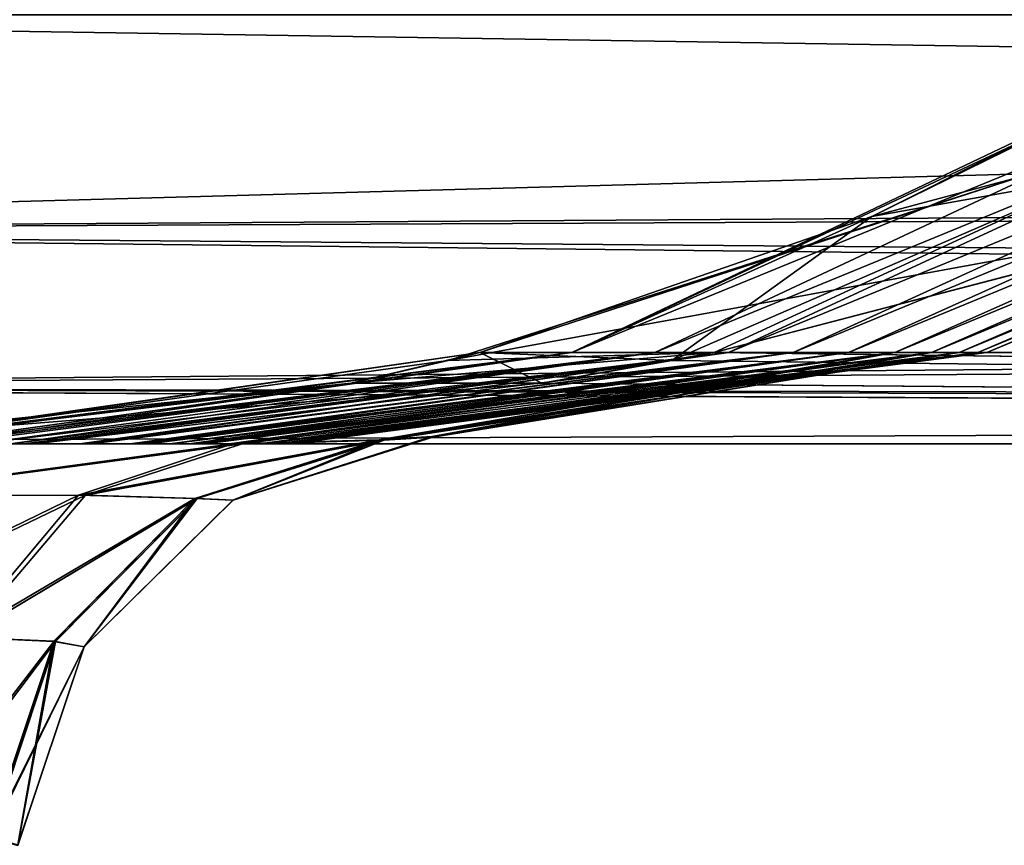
# Model space of a CAD drawing. Header units: millimetres. Extents: x -125 to 125, y -4 to 53.
# Tile 7 of 256: x -122.645 to -121.547, y -2.447 to -1.527. Entities that reach past the tile are written whole.
import ezdxf

# ---------------------------------------------------------------- set-up
doc = ezdxf.new("R2010")
doc.units = ezdxf.units.MM
doc.header["$LTSCALE"] = 65.185185
for name, color, linetype in [('1', 7, 'CONTINUOUS'), ('14', 7, 'CONTINUOUS'), ('18', 7, 'CONTINUOUS'), ('209', 7, 'CONTINUOUS'), ('210', 7, 'CONTINUOUS'), ('211', 7, 'CONTINUOUS'), ('214', 7, 'CONTINUOUS'), ('216', 7, 'CONTINUOUS'), ('450', 7, 'CONTINUOUS'), ('451', 7, 'CONTINUOUS'), ('452', 7, 'CONTINUOUS'), ('453', 7, 'CONTINUOUS'), ('454', 7, 'CONTINUOUS'), ('460', 7, 'CONTINUOUS'), ('461', 7, 'CONTINUOUS'), ('462', 7, 'CONTINUOUS'), ('463', 7, 'CONTINUOUS'), ('464', 7, 'CONTINUOUS')]:
    doc.layers.add(name, color=color, linetype=linetype)

msp = doc.modelspace()

# ---------------------------------------------------------------- linework, layer by layer
at = {"layer": '1', "color": 7, "linetype": 'CONTINUOUS'}
for points in [[(-124.334, -2, 42.9051), (-122.742, -2, 41.9694), (-122.4112, -2, 42.9051), (-124.334, -2, 42.9051)], [(-124.334, -2, 42.9051), (-122.4112, -2, 42.9051), (-124.334, -2, 52.1674), (-124.334, -2, 42.9051)], [(-122.4112, -2, 42.9051), (-122.4392, -2, 50.7503), (-124.334, -2, 54.8516), (-122.4112, -2, 42.9051)], [(-122.4557, -2, 54.8516), (-124.334, -2, 54.8516), (-122.4392, -2, 50.7503), (-122.4557, -2, 54.8516)], [(-122.4112, -2, 42.9051), (-124.334, -2, 54.8516), (-124.334, -2, 52.1674), (-122.4112, -2, 42.9051)], [(-122.3775, -2, 30.9584), (-124.334, -2, 30.9586), (-122.3748, -2, 29.7833), (-122.3775, -2, 30.9584)], [(-124.334, -2, 30.9586), (-124.334, -2, 28.2744), (-122.3547, -2, 19.0116), (-124.334, -2, 30.9586)], [(-122.3547, -2, 19.0116), (-124.334, -2, 28.2744), (-124.334, -2, 19.0121), (-122.3547, -2, 19.0116)], [(-122.3748, -2, 29.7833), (-124.334, -2, 30.9586), (-122.3582, -2, 21.2857), (-122.3748, -2, 29.7833)], [(-122.3428, -2, 7.0655), (-122.3471, -2, 12.7914), (-124.334, -2, 19.0121), (-122.3428, -2, 7.0655)], [(-122.3547, -2, 19.0116), (-124.334, -2, 19.0121), (-122.3471, -2, 12.7914), (-122.3547, -2, 19.0116)], [(-124.334, -2, 19.0121), (-124.334, -2, 16.3279), (-122.3428, -2, 7.0655), (-124.334, -2, 19.0121)], [(-122.3428, -2, 7.0655), (-124.334, -2, 16.3279), (-124.334, -2, 7.0656), (-122.3428, -2, 7.0655)], [(-122.3418, -2, -4.8808), (-122.3416, -2, -4.19), (-124.334, -2, 7.0656), (-122.3418, -2, -4.8808)], [(-122.3428, -2, 7.0655), (-124.334, -2, 7.0656), (-122.3416, -2, 4.2999), (-122.3428, -2, 7.0655)], [(-122.3416, -2, -4.19), (-122.3416, -2, 4.2999), (-124.334, -2, 7.0656), (-122.3416, -2, -4.19)], [(-124.334, -2, 7.0656), (-124.334, -2, 4.3814), (-122.3418, -2, -4.8808), (-124.334, -2, 7.0656)], [(-122.3418, -2, -4.8808), (-124.334, -2, 4.3814), (-124.334, -2, -4.8809), (-122.3418, -2, -4.8808)], [(-122.3418, -2, -4.8808), (-124.334, -2, -4.8809), (-122.347, -2, -12.676), (-122.3418, -2, -4.8808)], [(-124.334, -2, -4.8809), (-124.334, -2, -7.5651), (-122.3517, -2, -16.8229), (-124.334, -2, -4.8809)], [(-122.347, -2, -12.676), (-124.334, -2, -4.8809), (-122.3517, -2, -16.8229), (-122.347, -2, -12.676)], [(-122.3517, -2, -16.8229), (-124.334, -2, -7.5651), (-124.334, -2, -16.8274), (-122.3517, -2, -16.8229)], [(-122.3517, -2, -16.8229), (-124.334, -2, -16.8274), (-122.358, -2, -21.1851), (-122.3517, -2, -16.8229)], [(-122.5776, -2, 78.7446), (-122.6287, -2, 86.835), (-124.334, -2, 90.6911), (-122.5776, -2, 78.7446)], [(-122.3547, -2, 19.0116), (-122.3582, -2, 21.2857), (-124.334, -2, 30.9586), (-122.3547, -2, 19.0116)], [(-124.0654, -2, -42.0073), (-124.334, -2, -41.8745), (-122.4466, -2, -52.6609), (-124.0654, -2, -42.0073)], [(-122.4466, -2, -52.6609), (-124.334, -2, -41.8745), (-124.334, -2, -43.4046), (-122.4466, -2, -52.6609)], [(-124.334, -2, -52.667), (-122.4466, -2, -52.6609), (-124.334, -2, -43.4046), (-124.334, -2, -52.667)], [(-122.4466, -2, -52.6609), (-124.334, -2, -52.667), (-122.4761, -2, -59.5197), (-122.4466, -2, -52.6609)], [(-124.334, -2, -28.7739), (-122.3968, -2, -38.2837), (-122.3746, -2, -29.7224), (-124.334, -2, -28.7739)], [(-122.3725, -2, -28.7728), (-124.334, -2, -28.7739), (-122.3746, -2, -29.7224), (-122.3725, -2, -28.7728)], [(-124.334, -2, -28.7739), (-122.3725, -2, -28.7728), (-124.334, -2, -19.5116), (-124.334, -2, -28.7739)], [(-122.3725, -2, -28.7728), (-124.334, -2, -16.8274), (-124.334, -2, -19.5116), (-122.3725, -2, -28.7728)], [(-124.334, -2, -16.8274), (-122.3725, -2, -28.7728), (-122.358, -2, -21.1851), (-124.334, -2, -16.8274)], [(-124.0654, -2, 37.9927), (-124.334, -2, 38.1255), (-122.3775, -2, 30.9584), (-124.0654, -2, 37.9927)], [(-122.3775, -2, 30.9584), (-124.334, -2, 38.1255), (-124.334, -2, 30.9586), (-122.3775, -2, 30.9584)], [(-124.334, -2, -52.667), (-124.334, -2, -55.3511), (-122.5002, -2, -64.6025), (-124.334, -2, -52.667)], [(-122.4761, -2, -59.5197), (-124.334, -2, -52.667), (-122.5002, -2, -64.6025), (-122.4761, -2, -59.5197)], [(-122.5002, -2, -64.6025), (-124.334, -2, -55.3511), (-124.334, -2, -64.6135), (-122.5002, -2, -64.6025)], [(-122.5002, -2, -64.6025), (-124.334, -2, -64.6135), (-122.5202, -2, -68.5248), (-122.5002, -2, -64.6025)], [(-124.334, -2, -64.6135), (-124.334, -2, -67.2976), (-122.5646, -2, -76.5583), (-124.334, -2, -64.6135)], [(-122.5202, -2, -68.5248), (-124.334, -2, -64.6135), (-122.5646, -2, -76.5583), (-122.5202, -2, -68.5248)], [(-122.5646, -2, -76.5583), (-124.334, -2, -67.2976), (-124.334, -2, -76.56), (-122.5646, -2, -76.5583)], [(-122.5646, -2, -76.5583), (-124.334, -2, -76.56), (-122.5707, -2, -77.5963), (-122.5646, -2, -76.5583)], [(-124.334, -2, -76.56), (-124.334, -2, -79.2441), (-122.6399, -2, -88.5055), (-124.334, -2, -76.56)], [(-122.5707, -2, -77.5963), (-124.334, -2, -76.56), (-122.6278, -2, -86.6941), (-122.5707, -2, -77.5963)], [(-122.6278, -2, -86.6941), (-124.334, -2, -76.56), (-122.6399, -2, -88.5055), (-122.6278, -2, -86.6941)], [(-122.6399, -2, -88.5055), (-124.334, -2, -79.2441), (-124.334, -2, -88.5065), (-122.6399, -2, -88.5055)], [(-122.6399, -2, -88.5055), (-124.334, -2, -88.5065), (-122.6915, -2, -95.8279), (-122.6399, -2, -88.5055)], [(-122.7348, -2, -38.0338), (-122.3968, -2, -38.2837), (-124.334, -2, -28.7739), (-122.7348, -2, -38.0338)], [(-122.6548, -2, 90.6911), (-124.334, -2, 90.6911), (-122.6287, -2, 86.835), (-122.6548, -2, 90.6911)], [(-124.334, -2, 90.6911), (-124.334, -2, 88.0069), (-122.5776, -2, 78.7446), (-124.334, -2, 90.6911)], [(-122.5776, -2, 78.7446), (-124.334, -2, 88.0069), (-124.334, -2, 78.7446), (-122.5776, -2, 78.7446)], [(-122.5112, -2, 66.7981), (-122.5215, -2, 68.7932), (-124.334, -2, 78.7446), (-122.5112, -2, 66.7981)], [(-122.5776, -2, 78.7446), (-124.334, -2, 78.7446), (-122.572, -2, 77.814), (-122.5776, -2, 78.7446)], [(-124.334, -2, 78.7446), (-124.334, -2, 76.0604), (-122.5112, -2, 66.7981), (-124.334, -2, 78.7446)], [(-122.5112, -2, 66.7981), (-124.334, -2, 76.0604), (-124.334, -2, 66.7981), (-122.5112, -2, 66.7981)], [(-122.572, -2, 77.814), (-124.334, -2, 78.7446), (-122.5215, -2, 68.7932), (-122.572, -2, 77.814)], [(-122.4557, -2, 54.8516), (-122.4773, -2, 59.772), (-124.334, -2, 66.7981), (-122.4557, -2, 54.8516)], [(-122.5112, -2, 66.7981), (-124.334, -2, 66.7981), (-122.4773, -2, 59.772), (-122.5112, -2, 66.7981)], [(-124.334, -2, 66.7981), (-124.334, -2, 64.1139), (-122.4557, -2, 54.8516), (-124.334, -2, 66.7981)], [(-122.4557, -2, 54.8516), (-124.334, -2, 64.1139), (-124.334, -2, 54.8516), (-122.4557, -2, 54.8516)], [(-123.762, -2, -42.0544), (-124.0654, -2, -42.0073), (-122.4466, -2, -52.6609), (-123.762, -2, -42.0544)], [(-124.0618, -2, 37.9915), (-124.0654, -2, 37.9927), (-122.3775, -2, 30.9584), (-124.0618, -2, 37.9915)], [(-123.762, -2, 37.9456), (-124.0618, -2, 37.9915), (-122.3775, -2, 30.9584), (-123.762, -2, 37.9456)], [(-115.0836, -2, 124.334), (-123.8345, -2, 124.334), (-122.9176, -2, 122.9176), (-115.0836, -2, 124.334)], [(-123.8345, -2, -124.334), (-112.1259, -2, -124.334), (-122.9176, -2, -122.9176), (-123.8345, -2, -124.334)], [(-123.1456, -2, -42.0544), (-123.762, -2, -42.0544), (-122.4466, -2, -52.6609), (-123.1456, -2, -42.0544)], [(-123.1456, -2, 37.9456), (-123.762, -2, 37.9456), (-122.3775, -2, 30.9584), (-123.1456, -2, 37.9456)], [(-122.742, -2, -41.9694), (-123.1456, -2, -42.0544), (-122.4466, -2, -52.6609), (-122.742, -2, -41.9694)], [(-122.7348, -2, 38.0338), (-123.1456, -2, 37.9456), (-122.3775, -2, 30.9584), (-122.7348, -2, 38.0338)], [(-113.941, -2, 122.8364), (-115.0836, -2, 124.334), (-122.9176, -2, 122.9176), (-113.941, -2, 122.8364)], [(-122.9176, -2, -122.9176), (-112.1259, -2, -124.334), (-113.8977, -2, -122.8361), (-122.9176, -2, -122.9176)], [(-122.742, -2, 41.9694), (-122.4074, -2, 41.7281), (-122.4112, -2, 42.9051), (-122.742, -2, 41.9694)], [(-122.4074, -2, -41.7281), (-122.742, -2, -41.9694), (-122.4385, -2, -50.59), (-122.4074, -2, -41.7281)], [(-122.4385, -2, -50.59), (-122.742, -2, -41.9694), (-122.4466, -2, -52.6609), (-122.4385, -2, -50.59)], [(-122.3968, -2, 38.2837), (-122.7348, -2, 38.0338), (-122.3775, -2, 30.9584), (-122.3968, -2, 38.2837)]]:
    msp.add_3dface(points, dxfattribs=at)
at = {"layer": '14', "color": 7, "linetype": 'CONTINUOUS'}
for points in [[(-123.8345, -1.5218, -124.8336), (-112.0407, -1.5218, -124.8336), (-111.8999, -1.7064, -124.7895), (-123.8345, -1.5218, -124.8336)], [(-123.8345, -1.7623, -124.7597), (-123.8345, -1.5218, -124.8336), (-111.8999, -1.7064, -124.7895), (-123.8345, -1.7623, -124.7597)], [(-111.8999, -1.8612, -124.6798), (-123.8345, -1.7623, -124.7597), (-111.8999, -1.7064, -124.7895), (-111.8999, -1.8612, -124.6798)], [(-123.8345, -1.9366, -124.5777), (-123.8345, -1.7623, -124.7597), (-111.8999, -1.8612, -124.6798), (-123.8345, -1.9366, -124.5777)], [(-111.8999, -1.964, -124.5203), (-123.8345, -1.9366, -124.5777), (-111.8999, -1.8612, -124.6798), (-111.8999, -1.964, -124.5203)], [(-111.8999, -2, -124.334), (-112.1259, -2, -124.334), (-123.8345, -1.9366, -124.5777), (-111.8999, -2, -124.334)], [(-112.1259, -2, -124.334), (-123.8345, -2, -124.334), (-123.8345, -1.9366, -124.5777), (-112.1259, -2, -124.334)], [(-111.8999, -2, -124.334), (-123.8345, -1.9366, -124.5777), (-111.8999, -1.964, -124.5203), (-111.8999, -2, -124.334)]]:
    msp.add_3dface(points, dxfattribs=at)
at = {"layer": '18', "color": 7, "linetype": 'CONTINUOUS'}
for points in [[(-115.0836, -1.5218, 124.8336), (-123.8345, -1.5218, 124.8336), (-123.8345, -1.7623, 124.7597), (-115.0836, -1.5218, 124.8336)], [(-115.0836, -1.5218, 124.8336), (-123.8345, -1.7623, 124.7597), (-115.0836, -1.7064, 124.7895), (-115.0836, -1.5218, 124.8336)], [(-123.8345, -1.7623, 124.7597), (-115.0836, -1.8612, 124.6798), (-115.0836, -1.7064, 124.7895), (-123.8345, -1.7623, 124.7597)], [(-123.8345, -1.7623, 124.7597), (-123.8345, -1.9366, 124.5777), (-115.0836, -1.8612, 124.6798), (-123.8345, -1.7623, 124.7597)], [(-123.8345, -1.9366, 124.5777), (-115.0836, -1.964, 124.5203), (-115.0836, -1.8612, 124.6798), (-123.8345, -1.9366, 124.5777)], [(-123.8345, -1.9366, 124.5777), (-123.8345, -2, 124.334), (-115.0836, -1.964, 124.5203), (-123.8345, -1.9366, 124.5777)], [(-123.8345, -2, 124.334), (-115.0836, -2, 124.334), (-115.0836, -1.964, 124.5203), (-123.8345, -2, 124.334)]]:
    msp.add_3dface(points, dxfattribs=at)
at = {"layer": '209', "color": 7, "linetype": 'CONTINUOUS'}
for points in [[(-121.8706, -1.8979, -122.1317), (-110.2686, -1.898, -122.0293), (-121.2886, -1.7463, -121.6948), (-121.8706, -1.8979, -122.1317)], [(-122.0625, -1.9323, -122.2757), (-113.8977, -2, -122.8361), (-121.8706, -1.8979, -122.1317), (-122.0625, -1.9323, -122.2757)], [(-121.8706, -1.8979, -122.1317), (-113.8977, -2, -122.8361), (-110.2686, -1.898, -122.0293), (-121.8706, -1.8979, -122.1317)], [(-122.9176, -2, -122.9176), (-113.8977, -2, -122.8361), (-122.0625, -1.9323, -122.2757), (-122.9176, -2, -122.9176)]]:
    msp.add_3dface(points, dxfattribs=at)
at = {"layer": '210', "color": 7, "linetype": 'CONTINUOUS'}
for points in [[(-121.2976, -1.5981, -109.3884), (-122.0293, -1.898, -110.2686), (-121.3982, -1.5978, -120.8934), (-121.2976, -1.5981, -109.3884)], [(-121.3982, -1.5978, -120.8934), (-122.0293, -1.898, -110.2686), (-121.4407, -1.6216, -120.95), (-121.3982, -1.5978, -120.8934)], [(-121.3982, -1.5978, 120.8934), (-122.0293, -1.898, 110.2686), (-121.2976, -1.5981, 109.3884), (-121.3982, -1.5978, 120.8934)], [(-121.6948, -1.7463, 121.2886), (-122.0293, -1.898, 110.2686), (-121.3982, -1.5978, 120.8934), (-121.6948, -1.7463, 121.2886)], [(-121.9367, -1.898, -98.6616), (-122.0293, -1.898, -110.2686), (-121.2976, -1.5981, -109.3884), (-121.9367, -1.898, -98.6616)], [(-122.0293, -1.898, 110.2686), (-121.9367, -1.898, 98.6616), (-121.2976, -1.5981, 109.3884), (-122.0293, -1.898, 110.2686)], [(-121.9367, -1.898, 98.6616), (-121.8544, -1.898, 87.0546), (-121.2065, -1.5981, 97.874), (-121.9367, -1.898, 98.6616)], [(-121.2976, -1.5981, 109.3884), (-121.9367, -1.898, 98.6616), (-121.2065, -1.5981, 97.874), (-121.2976, -1.5981, 109.3884)], [(-121.8544, -1.898, -87.0546), (-121.9367, -1.898, -98.6616), (-121.2065, -1.5981, -97.874), (-121.8544, -1.898, -87.0546)], [(-121.2065, -1.5981, -97.874), (-121.9367, -1.898, -98.6616), (-121.2976, -1.5981, -109.3884), (-121.2065, -1.5981, -97.874)], [(-121.8544, -1.898, 87.0546), (-121.7825, -1.898, 75.4474), (-121.1255, -1.5981, 86.3596), (-121.8544, -1.898, 87.0546)], [(-121.2065, -1.5981, 97.874), (-121.8544, -1.898, 87.0546), (-121.1255, -1.5981, 86.3596), (-121.2065, -1.5981, 97.874)], [(-121.1255, -1.5981, -86.3596), (-121.8544, -1.898, -87.0546), (-121.2065, -1.5981, -97.874), (-121.1255, -1.5981, -86.3596)], [(-121.7825, -1.898, -75.4474), (-121.8544, -1.898, -87.0546), (-121.1255, -1.5981, -86.3596), (-121.7825, -1.898, -75.4474)], [(-121.7825, -1.898, 75.4474), (-121.7207, -1.898, 63.8402), (-121.0547, -1.5981, 74.8451), (-121.7825, -1.898, 75.4474)], [(-121.1255, -1.5981, 86.3596), (-121.7825, -1.898, 75.4474), (-121.0547, -1.5981, 74.8451), (-121.1255, -1.5981, 86.3596)], [(-121.0547, -1.5981, -74.8451), (-121.7825, -1.898, -75.4474), (-121.1255, -1.5981, -86.3596), (-121.0547, -1.5981, -74.8451)], [(-121.7207, -1.898, -63.8402), (-121.7825, -1.898, -75.4474), (-121.0547, -1.5981, -74.8451), (-121.7207, -1.898, -63.8402)], [(-121.7207, -1.898, 63.8402), (-121.6693, -1.898, 52.233), (-120.994, -1.5981, 63.3306), (-121.7207, -1.898, 63.8402)], [(-121.0547, -1.5981, 74.8451), (-121.7207, -1.898, 63.8402), (-120.994, -1.5981, 63.3306), (-121.0547, -1.5981, 74.8451)], [(-121.6693, -1.898, -52.233), (-121.7207, -1.898, -63.8402), (-120.994, -1.5981, -63.3306), (-121.6693, -1.898, -52.233)], [(-120.994, -1.5981, -63.3306), (-121.7207, -1.898, -63.8402), (-121.0547, -1.5981, -74.8451), (-120.994, -1.5981, -63.3306)], [(-121.6693, -1.898, 52.233), (-121.6282, -1.898, 40.6257), (-120.9434, -1.5981, 51.816), (-121.6693, -1.898, 52.233)], [(-120.994, -1.5981, 63.3306), (-121.6693, -1.898, 52.233), (-120.9434, -1.5981, 51.816), (-120.994, -1.5981, 63.3306)], [(-121.6282, -1.898, -40.6257), (-121.6693, -1.898, -52.233), (-120.9434, -1.5981, -51.816), (-121.6282, -1.898, -40.6257)], [(-120.9434, -1.5981, -51.816), (-121.6693, -1.898, -52.233), (-120.994, -1.5981, -63.3306), (-120.9434, -1.5981, -51.816)], [(-120.9434, -1.5981, 51.816), (-121.6282, -1.898, 40.6257), (-120.9029, -1.5981, 40.3014), (-120.9434, -1.5981, 51.816)], [(-121.6282, -1.898, 40.6257), (-121.5973, -1.898, 29.0184), (-120.9029, -1.5981, 40.3014), (-121.6282, -1.898, 40.6257)], [(-121.5973, -1.898, -29.0184), (-121.6282, -1.898, -40.6257), (-120.9029, -1.5981, -40.3014), (-121.5973, -1.898, -29.0184)], [(-120.9029, -1.5981, -40.3014), (-121.6282, -1.898, -40.6257), (-120.9434, -1.5981, -51.816), (-120.9029, -1.5981, -40.3014)], [(-121.5973, -1.898, 29.0184), (-121.5768, -1.898, 17.411), (-120.8725, -1.5981, 28.7867), (-121.5973, -1.898, 29.0184)], [(-120.9029, -1.5981, 40.3014), (-121.5973, -1.898, 29.0184), (-120.8725, -1.5981, 28.7867), (-120.9029, -1.5981, 40.3014)], [(-121.5768, -1.898, -17.411), (-121.5973, -1.898, -29.0184), (-120.8725, -1.5981, -28.7867), (-121.5768, -1.898, -17.411)], [(-120.8725, -1.5981, -28.7867), (-121.5973, -1.898, -29.0184), (-120.9029, -1.5981, -40.3014), (-120.8725, -1.5981, -28.7867)], [(-121.5768, -1.898, 17.411), (-121.5665, -1.898, 5.8037), (-120.8523, -1.5981, 17.272), (-121.5768, -1.898, 17.411)], [(-120.8725, -1.5981, 28.7867), (-121.5768, -1.898, 17.411), (-120.8523, -1.5981, 17.272), (-120.8725, -1.5981, 28.7867)], [(-121.5665, -1.898, -5.8037), (-121.5768, -1.898, -17.411), (-120.8523, -1.5981, -17.272), (-121.5665, -1.898, -5.8037)], [(-120.8523, -1.5981, -17.272), (-121.5768, -1.898, -17.411), (-120.8725, -1.5981, -28.7867), (-120.8523, -1.5981, -17.272)], [(-121.5665, -1.898, 5.8037), (-121.5665, -1.898, -5.8037), (-120.8422, -1.5981, 5.7573), (-121.5665, -1.898, 5.8037)], [(-120.8523, -1.5981, 17.272), (-121.5665, -1.898, 5.8037), (-120.8422, -1.5981, 5.7573), (-120.8523, -1.5981, 17.272)], [(-120.8422, -1.5981, 5.7573), (-121.5665, -1.898, -5.8037), (-120.8422, -1.5981, -5.7573), (-120.8422, -1.5981, 5.7573)], [(-120.8422, -1.5981, -5.7573), (-121.5665, -1.898, -5.8037), (-120.8523, -1.5981, -17.272), (-120.8422, -1.5981, -5.7573)], [(-121.4407, -1.6216, -120.95), (-122.0293, -1.898, -110.2686), (-121.6948, -1.7463, -121.2886), (-121.4407, -1.6216, -120.95)], [(-122.0293, -1.898, -110.2686), (-122.1317, -1.8979, -121.8706), (-121.6948, -1.7463, -121.2886), (-122.0293, -1.898, -110.2686)], [(-122.1317, -1.8979, 121.8706), (-122.0293, -1.898, 110.2686), (-121.6948, -1.7463, 121.2886), (-122.1317, -1.8979, 121.8706)], [(-122.842, -2, 114.5841), (-122.8361, -2, 113.8977), (-122.1317, -1.8979, 121.8706), (-122.842, -2, 114.5841)], [(-122.2757, -1.9323, 122.0625), (-122.842, -2, 114.5841), (-122.1317, -1.8979, 121.8706), (-122.2757, -1.9323, 122.0625)], [(-122.0293, -1.898, -110.2686), (-122.8364, -2, -113.941), (-122.1317, -1.8979, -121.8706), (-122.0293, -1.898, -110.2686)], [(-122.1317, -1.8979, -121.8706), (-122.8364, -2, -113.941), (-122.1672, -1.907, -121.9179), (-122.1317, -1.8979, -121.8706)], [(-122.8231, -2, -112.4029), (-122.8364, -2, -113.941), (-122.0293, -1.898, -110.2686), (-122.8231, -2, -112.4029)], [(-122.1317, -1.8979, 121.8706), (-122.8361, -2, 113.8977), (-122.0293, -1.898, 110.2686), (-122.1317, -1.8979, 121.8706)], [(-122.8361, -2, 113.8977), (-122.7607, -2, 104.8773), (-122.0293, -1.898, 110.2686), (-122.8361, -2, 113.8977)], [(-122.761, -2, -104.9158), (-122.8231, -2, -112.4029), (-122.0293, -1.898, -110.2686), (-122.761, -2, -104.9158)], [(-122.7262, -2, -100.464), (-122.761, -2, -104.9158), (-121.9367, -1.898, -98.6616), (-122.7262, -2, -100.464)], [(-121.9367, -1.898, -98.6616), (-122.761, -2, -104.9158), (-122.0293, -1.898, -110.2686), (-121.9367, -1.898, -98.6616)], [(-122.7607, -2, 104.8773), (-122.743, -2, 102.6377), (-122.0293, -1.898, 110.2686), (-122.7607, -2, 104.8773)], [(-122.743, -2, 102.6377), (-122.6916, -2, 95.8564), (-121.9367, -1.898, 98.6616), (-122.743, -2, 102.6377)], [(-122.0293, -1.898, 110.2686), (-122.743, -2, 102.6377), (-121.9367, -1.898, 98.6616), (-122.0293, -1.898, 110.2686)], [(-122.6915, -2, -95.8279), (-122.7262, -2, -100.464), (-121.9367, -1.898, -98.6616), (-122.6915, -2, -95.8279)], [(-122.6916, -2, 95.8564), (-122.6548, -2, 90.6911), (-121.9367, -1.898, 98.6616), (-122.6916, -2, 95.8564)], [(-122.6399, -2, -88.5055), (-122.6915, -2, -95.8279), (-121.8544, -1.898, -87.0546), (-122.6399, -2, -88.5055)], [(-121.8544, -1.898, -87.0546), (-122.6915, -2, -95.8279), (-121.9367, -1.898, -98.6616), (-121.8544, -1.898, -87.0546)], [(-122.6548, -2, 90.6911), (-122.6287, -2, 86.835), (-121.8544, -1.898, 87.0546), (-122.6548, -2, 90.6911)], [(-121.9367, -1.898, 98.6616), (-122.6548, -2, 90.6911), (-121.8544, -1.898, 87.0546), (-121.9367, -1.898, 98.6616)], [(-122.6278, -2, -86.6941), (-122.6399, -2, -88.5055), (-121.8544, -1.898, -87.0546), (-122.6278, -2, -86.6941)], [(-122.6287, -2, 86.835), (-122.5776, -2, 78.7446), (-121.8544, -1.898, 87.0546), (-122.6287, -2, 86.835)], [(-122.5707, -2, -77.5963), (-122.6278, -2, -86.6941), (-121.7825, -1.898, -75.4474), (-122.5707, -2, -77.5963)], [(-121.7825, -1.898, -75.4474), (-122.6278, -2, -86.6941), (-121.8544, -1.898, -87.0546), (-121.7825, -1.898, -75.4474)], [(-122.5776, -2, 78.7446), (-122.572, -2, 77.814), (-121.8544, -1.898, 87.0546), (-122.5776, -2, 78.7446)], [(-122.572, -2, 77.814), (-122.5215, -2, 68.7932), (-121.7825, -1.898, 75.4474), (-122.572, -2, 77.814)], [(-121.8544, -1.898, 87.0546), (-122.572, -2, 77.814), (-121.7825, -1.898, 75.4474), (-121.8544, -1.898, 87.0546)], [(-122.5646, -2, -76.5583), (-122.5707, -2, -77.5963), (-121.7825, -1.898, -75.4474), (-122.5646, -2, -76.5583)], [(-122.5202, -2, -68.5248), (-122.5646, -2, -76.5583), (-121.7825, -1.898, -75.4474), (-122.5202, -2, -68.5248)], [(-122.5215, -2, 68.7932), (-122.5112, -2, 66.7981), (-121.7825, -1.898, 75.4474), (-122.5215, -2, 68.7932)], [(-122.5002, -2, -64.6025), (-122.5202, -2, -68.5248), (-121.7207, -1.898, -63.8402), (-122.5002, -2, -64.6025)], [(-121.7207, -1.898, -63.8402), (-122.5202, -2, -68.5248), (-121.7825, -1.898, -75.4474), (-121.7207, -1.898, -63.8402)], [(-122.5112, -2, 66.7981), (-122.4773, -2, 59.772), (-121.7207, -1.898, 63.8402), (-122.5112, -2, 66.7981)], [(-121.7825, -1.898, 75.4474), (-122.5112, -2, 66.7981), (-121.7207, -1.898, 63.8402), (-121.7825, -1.898, 75.4474)], [(-122.4761, -2, -59.5197), (-122.5002, -2, -64.6025), (-121.7207, -1.898, -63.8402), (-122.4761, -2, -59.5197)], [(-122.4773, -2, 59.772), (-122.4557, -2, 54.8516), (-121.7207, -1.898, 63.8402), (-122.4773, -2, 59.772)], [(-121.6693, -1.898, -52.233), (-122.4761, -2, -59.5197), (-121.7207, -1.898, -63.8402), (-121.6693, -1.898, -52.233)], [(-122.4466, -2, -52.6609), (-122.4761, -2, -59.5197), (-121.6693, -1.898, -52.233), (-122.4466, -2, -52.6609)], [(-122.4557, -2, 54.8516), (-122.4392, -2, 50.7503), (-121.6693, -1.898, 52.233), (-122.4557, -2, 54.8516)], [(-121.7207, -1.898, 63.8402), (-122.4557, -2, 54.8516), (-121.6693, -1.898, 52.233), (-121.7207, -1.898, 63.8402)], [(-122.4385, -2, -50.59), (-122.4466, -2, -52.6609), (-121.6693, -1.898, -52.233), (-122.4385, -2, -50.59)], [(-122.4392, -2, 50.7503), (-122.4112, -2, 42.9051), (-121.6693, -1.898, 52.233), (-122.4392, -2, 50.7503)], [(-122.4074, -2, -41.7281), (-122.4385, -2, -50.59), (-121.6282, -1.898, -40.6257), (-122.4074, -2, -41.7281)], [(-121.6282, -1.898, -40.6257), (-122.4385, -2, -50.59), (-121.6693, -1.898, -52.233), (-121.6282, -1.898, -40.6257)], [(-122.4112, -2, 42.9051), (-122.4074, -2, 41.7281), (-121.6693, -1.898, 52.233), (-122.4112, -2, 42.9051)], [(-122.4074, -2, 41.7281), (-122.2438, -1.9956, 41.4207), (-121.6693, -1.898, 52.233), (-122.4074, -2, 41.7281)], [(-122.2456, -1.9957, -41.4259), (-122.4074, -2, -41.7281), (-121.6282, -1.898, -40.6257), (-122.2456, -1.9957, -41.4259)], [(-122.3746, -2, -29.7224), (-122.3968, -2, -38.2837), (-121.5973, -1.898, -29.0184), (-122.3746, -2, -29.7224)], [(-122.3968, -2, -38.2837), (-122.2397, -1.9958, -38.5881), (-121.5973, -1.898, -29.0184), (-122.3968, -2, -38.2837)], [(-122.2422, -1.996, 38.5804), (-122.3775, -2, 30.9584), (-121.6282, -1.898, 40.6257), (-122.2422, -1.996, 38.5804)], [(-122.3775, -2, 30.9584), (-122.3748, -2, 29.7833), (-121.6282, -1.898, 40.6257), (-122.3775, -2, 30.9584)], [(-122.3748, -2, 29.7833), (-122.3582, -2, 21.2857), (-121.5973, -1.898, 29.0184), (-122.3748, -2, 29.7833)], [(-121.6282, -1.898, 40.6257), (-122.3748, -2, 29.7833), (-121.5973, -1.898, 29.0184), (-121.6282, -1.898, 40.6257)], [(-122.3725, -2, -28.7728), (-122.3746, -2, -29.7224), (-121.5973, -1.898, -29.0184), (-122.3725, -2, -28.7728)], [(-122.358, -2, -21.1851), (-122.3725, -2, -28.7728), (-121.5768, -1.898, -17.411), (-122.358, -2, -21.1851)], [(-121.5768, -1.898, -17.411), (-122.3725, -2, -28.7728), (-121.5973, -1.898, -29.0184), (-121.5768, -1.898, -17.411)], [(-122.3582, -2, 21.2857), (-122.3547, -2, 19.0116), (-121.5973, -1.898, 29.0184), (-122.3582, -2, 21.2857)], [(-122.3517, -2, -16.8229), (-122.358, -2, -21.1851), (-121.5768, -1.898, -17.411), (-122.3517, -2, -16.8229)], [(-122.3547, -2, 19.0116), (-122.3471, -2, 12.7914), (-121.5768, -1.898, 17.411), (-122.3547, -2, 19.0116)], [(-121.5973, -1.898, 29.0184), (-122.3547, -2, 19.0116), (-121.5768, -1.898, 17.411), (-121.5973, -1.898, 29.0184)], [(-122.347, -2, -12.676), (-122.3517, -2, -16.8229), (-121.5665, -1.898, -5.8037), (-122.347, -2, -12.676)], [(-121.5665, -1.898, -5.8037), (-122.3517, -2, -16.8229), (-121.5768, -1.898, -17.411), (-121.5665, -1.898, -5.8037)], [(-122.3471, -2, 12.7914), (-122.3428, -2, 7.0655), (-121.5768, -1.898, 17.411), (-122.3471, -2, 12.7914)], [(-122.3418, -2, -4.8808), (-122.347, -2, -12.676), (-121.5665, -1.898, -5.8037), (-122.3418, -2, -4.8808)], [(-122.3428, -2, 7.0655), (-122.3416, -2, 4.2999), (-121.5665, -1.898, 5.8037), (-122.3428, -2, 7.0655)], [(-121.5768, -1.898, 17.411), (-122.3428, -2, 7.0655), (-121.5665, -1.898, 5.8037), (-121.5768, -1.898, 17.411)], [(-121.5665, -1.898, 5.8037), (-122.3418, -2, -4.8808), (-121.5665, -1.898, -5.8037), (-121.5665, -1.898, 5.8037)], [(-122.3416, -2, -4.19), (-122.3418, -2, -4.8808), (-121.5665, -1.898, 5.8037), (-122.3416, -2, -4.19)], [(-122.3416, -2, 4.2999), (-122.3416, -2, -4.19), (-121.5665, -1.898, 5.8037), (-122.3416, -2, 4.2999)], [(-122.2419, -1.9955, -41.4151), (-122.2456, -1.9957, -41.4259), (-121.6282, -1.898, -40.6257), (-122.2419, -1.9955, -41.4151)], [(-122.2438, -1.9956, 41.4207), (-122.242, -1.9955, 41.4151), (-121.6693, -1.898, 52.233), (-122.2438, -1.9956, 41.4207)], [(-122.2384, -1.9958, 38.592), (-122.2422, -1.996, 38.5804), (-121.6282, -1.898, 40.6257), (-122.2384, -1.9958, 38.592)], [(-122.242, -1.9955, 41.4151), (-122.1852, -1.9919, 41.0589), (-121.6693, -1.898, 52.233), (-122.242, -1.9955, 41.4151)], [(-122.1852, -1.9919, -41.0589), (-122.2419, -1.9955, -41.4151), (-121.6282, -1.898, -40.6257), (-122.1852, -1.9919, -41.0589)], [(-122.2397, -1.9958, -38.5881), (-122.2384, -1.9958, -38.592), (-121.5973, -1.898, -29.0184), (-122.2397, -1.9958, -38.5881)], [(-122.1843, -1.9923, 38.9409), (-122.2384, -1.9958, 38.592), (-121.6282, -1.898, 40.6257), (-122.1843, -1.9923, 38.9409)], [(-122.2384, -1.9958, -38.592), (-122.1843, -1.9923, -38.9409), (-121.5973, -1.898, -29.0184), (-122.2384, -1.9958, -38.592)], [(-122.1852, -1.9919, 41.0589), (-122.1848, -1.9921, 39.9999), (-121.6282, -1.898, 40.6257), (-122.1852, -1.9919, 41.0589)], [(-121.6693, -1.898, 52.233), (-122.1852, -1.9919, 41.0589), (-121.6282, -1.898, 40.6257), (-121.6693, -1.898, 52.233)], [(-122.1848, -1.9921, -39.9999), (-122.1852, -1.9919, -41.0589), (-121.6282, -1.898, -40.6257), (-122.1848, -1.9921, -39.9999)], [(-122.1848, -1.9921, 39.9999), (-122.1843, -1.9923, 38.9409), (-121.6282, -1.898, 40.6257), (-122.1848, -1.9921, 39.9999)], [(-122.1843, -1.9923, -38.9409), (-122.1848, -1.9921, -39.9999), (-121.5973, -1.898, -29.0184), (-122.1843, -1.9923, -38.9409)], [(-121.5973, -1.898, -29.0184), (-122.1848, -1.9921, -39.9999), (-121.6282, -1.898, -40.6257), (-121.5973, -1.898, -29.0184)], [(-122.1672, -1.907, -121.9179), (-122.8364, -2, -113.941), (-122.2757, -1.9323, -122.0625), (-122.1672, -1.907, -121.9179)], [(-122.9176, -2, 122.9176), (-122.842, -2, 114.5841), (-122.2757, -1.9323, 122.0625), (-122.9176, -2, 122.9176)], [(-122.8364, -2, -113.941), (-122.9176, -2, -122.9176), (-122.2757, -1.9323, -122.0625), (-122.8364, -2, -113.941)], [(-122.3968, -2, 38.2837), (-122.3775, -2, 30.9584), (-122.2422, -1.996, 38.5804), (-122.3968, -2, 38.2837)]]:
    msp.add_3dface(points, dxfattribs=at)
at = {"layer": '211', "color": 7, "linetype": 'CONTINUOUS'}
for points in [[(-110.2686, -1.898, 122.0293), (-121.8706, -1.8979, 122.1317), (-121.2886, -1.7463, 121.6948), (-110.2686, -1.898, 122.0293)], [(-121.8706, -1.8979, 122.1317), (-113.941, -2, 122.8364), (-121.9179, -1.907, 122.1672), (-121.8706, -1.8979, 122.1317)], [(-110.2686, -1.898, 122.0293), (-113.941, -2, 122.8364), (-121.8706, -1.8979, 122.1317), (-110.2686, -1.898, 122.0293)], [(-121.9179, -1.907, 122.1672), (-113.941, -2, 122.8364), (-122.0625, -1.9323, 122.2757), (-121.9179, -1.907, 122.1672)], [(-113.941, -2, 122.8364), (-122.9176, -2, 122.9176), (-122.0625, -1.9323, 122.2757), (-113.941, -2, 122.8364)]]:
    msp.add_3dface(points, dxfattribs=at)
at = {"layer": '214', "color": 7, "linetype": 'CONTINUOUS'}
for points in [[(-121.4407, -1.6216, -120.95), (-121.6948, -1.7463, -121.2886), (-121.5278, -1.7017, -121.4454), (-121.4407, -1.6216, -120.95)], [(-122.1672, -1.907, -121.9179), (-121.2886, -1.7463, -121.6948), (-121.5278, -1.7017, -121.4454), (-122.1672, -1.907, -121.9179)], [(-122.1317, -1.8979, -121.8706), (-122.1672, -1.907, -121.9179), (-121.5278, -1.7017, -121.4454), (-122.1317, -1.8979, -121.8706)], [(-121.6948, -1.7463, -121.2886), (-122.1317, -1.8979, -121.8706), (-121.5278, -1.7017, -121.4454), (-121.6948, -1.7463, -121.2886)], [(-121.8706, -1.8979, -122.1317), (-121.2886, -1.7463, -121.6948), (-122.1672, -1.907, -121.9179), (-121.8706, -1.8979, -122.1317)], [(-122.0625, -1.9323, -122.2757), (-121.8706, -1.8979, -122.1317), (-122.2757, -1.9323, -122.0625), (-122.0625, -1.9323, -122.2757)], [(-121.8706, -1.8979, -122.1317), (-122.1672, -1.907, -121.9179), (-122.2757, -1.9323, -122.0625), (-121.8706, -1.8979, -122.1317)], [(-122.9176, -2, -122.9176), (-122.0625, -1.9323, -122.2757), (-122.2757, -1.9323, -122.0625), (-122.9176, -2, -122.9176)]]:
    msp.add_3dface(points, dxfattribs=at)
at = {"layer": '216', "color": 7, "linetype": 'CONTINUOUS'}
for points in [[(-121.6948, -1.7463, 121.2886), (-121.3982, -1.5978, 120.8934), (-121.4454, -1.7017, 121.5278), (-121.6948, -1.7463, 121.2886)], [(-121.9179, -1.907, 122.1672), (-121.6948, -1.7463, 121.2886), (-121.4454, -1.7017, 121.5278), (-121.9179, -1.907, 122.1672)], [(-121.8706, -1.8979, 122.1317), (-121.9179, -1.907, 122.1672), (-121.4454, -1.7017, 121.5278), (-121.8706, -1.8979, 122.1317)], [(-121.2886, -1.7463, 121.6948), (-121.8706, -1.8979, 122.1317), (-121.4454, -1.7017, 121.5278), (-121.2886, -1.7463, 121.6948)], [(-122.1317, -1.8979, 121.8706), (-121.6948, -1.7463, 121.2886), (-121.9179, -1.907, 122.1672), (-122.1317, -1.8979, 121.8706)], [(-122.2757, -1.9323, 122.0625), (-122.1317, -1.8979, 121.8706), (-122.0625, -1.9323, 122.2757), (-122.2757, -1.9323, 122.0625)], [(-122.1317, -1.8979, 121.8706), (-121.9179, -1.907, 122.1672), (-122.0625, -1.9323, 122.2757), (-122.1317, -1.8979, 121.8706)], [(-122.9176, -2, 122.9176), (-122.2757, -1.9323, 122.0625), (-122.0625, -1.9323, 122.2757), (-122.9176, -2, 122.9176)]]:
    msp.add_3dface(points, dxfattribs=at)
at = {"layer": '450', "color": 7, "linetype": 'CONTINUOUS'}
for points in [[(-122.5712, -2.0571, -38.4368), (-122.3968, -2, -38.2837), (-122.8307, -2.0577, -38.2463), (-122.5712, -2.0571, -38.4368)], [(-122.3968, -2, -38.2837), (-122.7348, -2, -38.0338), (-122.8307, -2.0577, -38.2463), (-122.3968, -2, -38.2837)], [(-122.9044, -2.2175, -38.4099), (-122.5712, -2.0571, -38.4368), (-122.8307, -2.0577, -38.2463), (-122.9044, -2.2175, -38.4099)], [(-122.7057, -2.2154, -38.555), (-122.5712, -2.0571, -38.4368), (-122.9044, -2.2175, -38.4099), (-122.7057, -2.2154, -38.555)]]:
    msp.add_3dface(points, dxfattribs=at)
at = {"layer": '451', "color": 7, "linetype": 'CONTINUOUS'}
for points in [[(-122.2384, -1.9958, -38.592), (-122.2397, -1.9958, -38.5881), (-122.5712, -2.0571, -38.4368), (-122.2384, -1.9958, -38.592)], [(-122.2384, -1.9958, -38.592), (-122.5712, -2.0571, -38.4368), (-122.447, -2.061, -38.6716), (-122.2384, -1.9958, -38.592)], [(-122.2397, -1.9958, -38.5881), (-122.3968, -2, -38.2837), (-122.5712, -2.0571, -38.4368), (-122.2397, -1.9958, -38.5881)], [(-122.4066, -2.0628, -38.9409), (-122.2384, -1.9958, -38.592), (-122.447, -2.061, -38.6716), (-122.4066, -2.0628, -38.9409)], [(-122.1843, -1.9923, -38.9409), (-122.2384, -1.9958, -38.592), (-122.4066, -2.0628, -38.9409), (-122.1843, -1.9923, -38.9409)], [(-122.5712, -2.0571, -38.4368), (-122.7057, -2.2154, -38.555), (-122.447, -2.061, -38.6716), (-122.5712, -2.0571, -38.4368)], [(-122.7057, -2.2154, -38.555), (-122.6047, -2.2203, -38.734), (-122.447, -2.061, -38.6716), (-122.7057, -2.2154, -38.555)], [(-122.6047, -2.2203, -38.734), (-122.5728, -2.2263, -38.941), (-122.447, -2.061, -38.6716), (-122.6047, -2.2203, -38.734)], [(-122.5728, -2.2263, -38.941), (-122.4066, -2.0628, -38.9409), (-122.447, -2.061, -38.6716), (-122.5728, -2.2263, -38.941)], [(-122.7057, -2.2154, -38.555), (-122.7696, -2.4387, -38.6112), (-122.6047, -2.2203, -38.734), (-122.7057, -2.2154, -38.555)], [(-122.7696, -2.4387, -38.6112), (-122.6781, -2.4391, -38.7637), (-122.6047, -2.2203, -38.734), (-122.7696, -2.4387, -38.6112)], [(-122.6781, -2.4391, -38.7637), (-122.6774, -2.4391, -38.7657), (-122.6047, -2.2203, -38.734), (-122.6781, -2.4391, -38.7637)], [(-122.6774, -2.4391, -38.7657), (-122.5728, -2.2263, -38.941), (-122.6047, -2.2203, -38.734), (-122.6774, -2.4391, -38.7657)], [(-122.6774, -2.4391, -38.7657), (-122.6467, -2.4475, -38.941), (-122.5728, -2.2263, -38.941), (-122.6774, -2.4391, -38.7657)]]:
    msp.add_3dface(points, dxfattribs=at)
at = {"layer": '452', "color": 7, "linetype": 'CONTINUOUS'}
for points in [[(-122.1852, -1.9919, -41.0589), (-122.4066, -2.0628, -38.9409), (-122.4071, -2.0626, -41.0589), (-122.1852, -1.9919, -41.0589)], [(-122.1852, -1.9919, -41.0589), (-122.1848, -1.9921, -39.9999), (-122.4066, -2.0628, -38.9409), (-122.1852, -1.9919, -41.0589)], [(-122.1848, -1.9921, -39.9999), (-122.1843, -1.9923, -38.9409), (-122.4066, -2.0628, -38.9409), (-122.1848, -1.9921, -39.9999)], [(-122.4071, -2.0626, -41.0589), (-122.4066, -2.0628, -38.9409), (-122.5729, -2.2261, -41.059), (-122.4071, -2.0626, -41.0589)], [(-122.4066, -2.0628, -38.9409), (-122.5728, -2.2263, -38.941), (-122.5729, -2.2261, -41.059), (-122.4066, -2.0628, -38.9409)], [(-122.6466, -2.447, -41.059), (-122.5728, -2.2263, -38.941), (-122.6467, -2.4472, -40), (-122.6466, -2.447, -41.059)], [(-122.6467, -2.4475, -38.941), (-122.6467, -2.4472, -40), (-122.5728, -2.2263, -38.941), (-122.6467, -2.4475, -38.941)], [(-122.5728, -2.2263, -38.941), (-122.6466, -2.447, -41.059), (-122.5729, -2.2261, -41.059), (-122.5728, -2.2263, -38.941)]]:
    msp.add_3dface(points, dxfattribs=at)
at = {"layer": '453', "color": 7, "linetype": 'CONTINUOUS'}
for points in [[(-122.5792, -2.0571, -41.5722), (-122.2456, -1.9957, -41.4259), (-122.4494, -2.0608, -41.334), (-122.5792, -2.0571, -41.5722)], [(-122.4074, -2, -41.7281), (-122.2456, -1.9957, -41.4259), (-122.5792, -2.0571, -41.5722), (-122.4074, -2, -41.7281)], [(-122.2456, -1.9957, -41.4259), (-122.2419, -1.9955, -41.4151), (-122.4494, -2.0608, -41.334), (-122.2456, -1.9957, -41.4259)], [(-122.2419, -1.9955, -41.4151), (-122.4071, -2.0626, -41.0589), (-122.4494, -2.0608, -41.334), (-122.2419, -1.9955, -41.4151)], [(-122.2419, -1.9955, -41.4151), (-122.1852, -1.9919, -41.0589), (-122.4071, -2.0626, -41.0589), (-122.2419, -1.9955, -41.4151)], [(-122.7118, -2.2154, -41.4519), (-122.5792, -2.0571, -41.5722), (-122.4494, -2.0608, -41.334), (-122.7118, -2.2154, -41.4519)], [(-122.6064, -2.22, -41.2704), (-122.7118, -2.2154, -41.4519), (-122.4494, -2.0608, -41.334), (-122.6064, -2.22, -41.2704)], [(-122.5729, -2.2261, -41.059), (-122.6064, -2.22, -41.2704), (-122.4494, -2.0608, -41.334), (-122.5729, -2.2261, -41.059)], [(-122.4071, -2.0626, -41.0589), (-122.5729, -2.2261, -41.059), (-122.4494, -2.0608, -41.334), (-122.4071, -2.0626, -41.0589)], [(-122.6787, -2.4386, -41.238), (-122.7118, -2.2154, -41.4519), (-122.6064, -2.22, -41.2704), (-122.6787, -2.4386, -41.238)], [(-122.6466, -2.447, -41.059), (-122.6787, -2.4386, -41.238), (-122.6064, -2.22, -41.2704), (-122.6466, -2.447, -41.059)], [(-122.5729, -2.2261, -41.059), (-122.6466, -2.447, -41.059), (-122.6064, -2.22, -41.2704), (-122.5729, -2.2261, -41.059)]]:
    msp.add_3dface(points, dxfattribs=at)
at = {"layer": '454', "color": 7, "linetype": 'CONTINUOUS'}
for points in [[(-122.4074, -2, -41.7281), (-122.5792, -2.0571, -41.5722), (-122.8362, -2.0577, -41.7561), (-122.4074, -2, -41.7281)], [(-122.742, -2, -41.9694), (-122.4074, -2, -41.7281), (-122.8362, -2.0577, -41.7561), (-122.742, -2, -41.9694)], [(-122.5792, -2.0571, -41.5722), (-122.9086, -2.2176, -41.592), (-122.8362, -2.0577, -41.7561), (-122.5792, -2.0571, -41.5722)], [(-122.5792, -2.0571, -41.5722), (-122.7118, -2.2154, -41.4519), (-122.9086, -2.2176, -41.592), (-122.5792, -2.0571, -41.5722)]]:
    msp.add_3dface(points, dxfattribs=at)
at = {"layer": '460', "color": 7, "linetype": 'CONTINUOUS'}
for points in [[(-122.4074, -2, 41.7281), (-122.742, -2, 41.9694), (-122.8362, -2.0577, 41.7561), (-122.4074, -2, 41.7281)], [(-122.5792, -2.0571, 41.5722), (-122.4074, -2, 41.7281), (-122.8362, -2.0577, 41.7561), (-122.5792, -2.0571, 41.5722)], [(-122.9086, -2.2176, 41.592), (-122.5792, -2.0571, 41.5722), (-122.8362, -2.0577, 41.7561), (-122.9086, -2.2176, 41.592)], [(-122.7118, -2.2154, 41.4519), (-122.5792, -2.0571, 41.5722), (-122.9086, -2.2176, 41.592), (-122.7118, -2.2154, 41.4519)]]:
    msp.add_3dface(points, dxfattribs=at)
at = {"layer": '461', "color": 7, "linetype": 'CONTINUOUS'}
for points in [[(-122.242, -1.9955, 41.4151), (-122.5792, -2.0571, 41.5722), (-122.4495, -2.0609, 41.334), (-122.242, -1.9955, 41.4151)], [(-122.242, -1.9955, 41.4151), (-122.2438, -1.9956, 41.4207), (-122.5792, -2.0571, 41.5722), (-122.242, -1.9955, 41.4151)], [(-122.2438, -1.9956, 41.4207), (-122.4074, -2, 41.7281), (-122.5792, -2.0571, 41.5722), (-122.2438, -1.9956, 41.4207)], [(-122.4071, -2.0626, 41.0589), (-122.242, -1.9955, 41.4151), (-122.4495, -2.0609, 41.334), (-122.4071, -2.0626, 41.0589)], [(-122.1852, -1.9919, 41.0589), (-122.242, -1.9955, 41.4151), (-122.4071, -2.0626, 41.0589), (-122.1852, -1.9919, 41.0589)], [(-122.5792, -2.0571, 41.5722), (-122.7118, -2.2154, 41.4519), (-122.4495, -2.0609, 41.334), (-122.5792, -2.0571, 41.5722)], [(-122.7118, -2.2154, 41.4519), (-122.6064, -2.2201, 41.2704), (-122.4495, -2.0609, 41.334), (-122.7118, -2.2154, 41.4519)], [(-122.6064, -2.2201, 41.2704), (-122.5729, -2.2261, 41.059), (-122.4495, -2.0609, 41.334), (-122.6064, -2.2201, 41.2704)], [(-122.5729, -2.2261, 41.059), (-122.4071, -2.0626, 41.0589), (-122.4495, -2.0609, 41.334), (-122.5729, -2.2261, 41.059)], [(-122.7118, -2.2154, 41.4519), (-122.7749, -2.4387, 41.3947), (-122.6064, -2.2201, 41.2704), (-122.7118, -2.2154, 41.4519)], [(-122.7749, -2.4387, 41.3947), (-122.6798, -2.4386, 41.2409), (-122.6064, -2.2201, 41.2704), (-122.7749, -2.4387, 41.3947)], [(-122.6798, -2.4386, 41.2409), (-122.6787, -2.4386, 41.238), (-122.6064, -2.2201, 41.2704), (-122.6798, -2.4386, 41.2409)], [(-122.6787, -2.4386, 41.238), (-122.5729, -2.2261, 41.059), (-122.6064, -2.2201, 41.2704), (-122.6787, -2.4386, 41.238)], [(-122.6787, -2.4386, 41.238), (-122.6466, -2.447, 41.059), (-122.5729, -2.2261, 41.059), (-122.6787, -2.4386, 41.238)]]:
    msp.add_3dface(points, dxfattribs=at)
at = {"layer": '462', "color": 7, "linetype": 'CONTINUOUS'}
for points in [[(-122.1848, -1.9921, 39.9999), (-122.1852, -1.9919, 41.0589), (-122.4071, -2.0626, 41.0589), (-122.1848, -1.9921, 39.9999)], [(-122.1843, -1.9923, 38.9409), (-122.1848, -1.9921, 39.9999), (-122.4071, -2.0626, 41.0589), (-122.1843, -1.9923, 38.9409)], [(-122.1843, -1.9923, 38.9409), (-122.4071, -2.0626, 41.0589), (-122.4066, -2.0628, 38.9409), (-122.1843, -1.9923, 38.9409)], [(-122.4071, -2.0626, 41.0589), (-122.5729, -2.2261, 41.059), (-122.4066, -2.0628, 38.9409), (-122.4071, -2.0626, 41.0589)], [(-122.4066, -2.0628, 38.9409), (-122.5729, -2.2261, 41.059), (-122.5728, -2.2263, 38.941), (-122.4066, -2.0628, 38.9409)], [(-122.6466, -2.447, 41.059), (-122.6467, -2.4472, 40), (-122.5728, -2.2263, 38.941), (-122.6466, -2.447, 41.059)], [(-122.6467, -2.4472, 40), (-122.6467, -2.4475, 38.941), (-122.5728, -2.2263, 38.941), (-122.6467, -2.4472, 40)], [(-122.5729, -2.2261, 41.059), (-122.6466, -2.447, 41.059), (-122.5728, -2.2263, 38.941), (-122.5729, -2.2261, 41.059)]]:
    msp.add_3dface(points, dxfattribs=at)
at = {"layer": '463', "color": 7, "linetype": 'CONTINUOUS'}
for points in [[(-122.5712, -2.0571, 38.4368), (-122.2422, -1.996, 38.5804), (-122.4468, -2.0609, 38.6715), (-122.5712, -2.0571, 38.4368)], [(-122.3968, -2, 38.2837), (-122.2422, -1.996, 38.5804), (-122.5712, -2.0571, 38.4368), (-122.3968, -2, 38.2837)], [(-122.2384, -1.9958, 38.592), (-122.4066, -2.0628, 38.9409), (-122.4468, -2.0609, 38.6715), (-122.2384, -1.9958, 38.592)], [(-122.2422, -1.996, 38.5804), (-122.2384, -1.9958, 38.592), (-122.4468, -2.0609, 38.6715), (-122.2422, -1.996, 38.5804)], [(-122.2384, -1.9958, 38.592), (-122.1843, -1.9923, 38.9409), (-122.4066, -2.0628, 38.9409), (-122.2384, -1.9958, 38.592)], [(-122.7057, -2.2154, 38.555), (-122.5712, -2.0571, 38.4368), (-122.4468, -2.0609, 38.6715), (-122.7057, -2.2154, 38.555)], [(-122.6047, -2.2202, 38.734), (-122.7057, -2.2154, 38.555), (-122.4468, -2.0609, 38.6715), (-122.6047, -2.2202, 38.734)], [(-122.5728, -2.2263, 38.941), (-122.6047, -2.2202, 38.734), (-122.4468, -2.0609, 38.6715), (-122.5728, -2.2263, 38.941)], [(-122.4066, -2.0628, 38.9409), (-122.5728, -2.2263, 38.941), (-122.4468, -2.0609, 38.6715), (-122.4066, -2.0628, 38.9409)], [(-122.6774, -2.4391, 38.7656), (-122.7057, -2.2154, 38.555), (-122.6047, -2.2202, 38.734), (-122.6774, -2.4391, 38.7656)], [(-122.6467, -2.4475, 38.941), (-122.6774, -2.4391, 38.7656), (-122.6047, -2.2202, 38.734), (-122.6467, -2.4475, 38.941)], [(-122.5728, -2.2263, 38.941), (-122.6467, -2.4475, 38.941), (-122.6047, -2.2202, 38.734), (-122.5728, -2.2263, 38.941)]]:
    msp.add_3dface(points, dxfattribs=at)
at = {"layer": '464', "color": 7, "linetype": 'CONTINUOUS'}
for points in [[(-122.3968, -2, 38.2837), (-122.5712, -2.0571, 38.4368), (-122.8307, -2.0577, 38.2464), (-122.3968, -2, 38.2837)], [(-122.7348, -2, 38.0338), (-122.3968, -2, 38.2837), (-122.8307, -2.0577, 38.2464), (-122.7348, -2, 38.0338)], [(-122.5712, -2.0571, 38.4368), (-122.9044, -2.2175, 38.4099), (-122.8307, -2.0577, 38.2464), (-122.5712, -2.0571, 38.4368)], [(-122.5712, -2.0571, 38.4368), (-122.7057, -2.2154, 38.555), (-122.9044, -2.2175, 38.4099), (-122.5712, -2.0571, 38.4368)]]:
    msp.add_3dface(points, dxfattribs=at)

doc.saveas('drawing.dxf')
